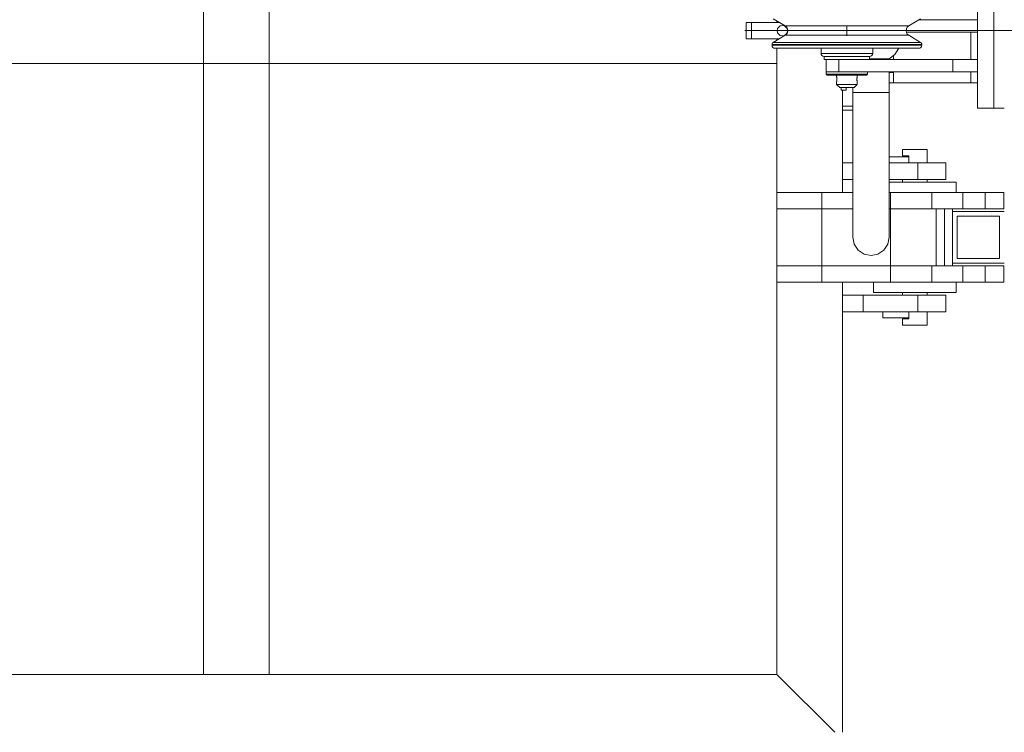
# Model space of a CAD drawing. Header units: millimetres. Extents: x 53746 to 116821, y -810352 to -765802.
# Tile 240 of 256: x 96137 to 97089, y -790942 to -790252. Entities that reach past the tile are written whole.
import ezdxf

# ---------------------------------------------------------------- set-up
doc = ezdxf.new("R2010")
doc.units = ezdxf.units.MM
doc.header["$MEASUREMENT"] = 0
doc.linetypes.add('DGN Style 3', pattern=[2002.806, 1430.575714, -572.230286])
doc.linetypes.add('DGN Style 4', pattern=[2290.351719, 1144.460571, -572.230286, 1.430576, -572.230286])
for name, color, linetype, lineweight in [('Main Cradle Rails', 7, 'Continuous', 0), ('Main Cradle Tower', 7, 'Continuous', 0), ('Main Cradle Tower Platform', 7, 'Continuous', 0), ('Main Cradle Tower Rail Frame', 7, 'Continuous', 0)]:
    doc.layers.add(name, color=color, linetype=linetype, lineweight=lineweight)

# ---------------------------------------------------------------- blocks, each defined once
blk = doc.blocks.new('*U57')
at = {"layer": 'Main Cradle Tower', "color": 7, "linetype": 'Continuous', "lineweight": 0}
for p, q in [((11724.13, -2175.22), (11780.32, -2175.22)), ((11711.5, -2187.22), (11780.32, -2187.22)), ((11773.96, -2187.22), (11773.96, -2213.83)), ((11698.96, -2209.88), (11698.96, -2213.83)), ((11694.82, -2226.22), (11698.96, -2226.22)), ((11698.96, -2225.83), (11698.96, -2236.22)), ((11773.96, -2225.83), (11773.96, -2236.22))]:
    blk.add_line(p, q, dxfattribs=at)
at = {"layer": 'Main Cradle Tower', "color": 7, "linetype": 'Continuous', "lineweight": 0, "flags": 128}
blk.add_lwpolyline([(11698.96, -2236.22), (11698.96, -2236.22), (11773.96, -2236.22), (11773.96, -2236.22)], dxfattribs=at)
at = {"layer": 'Main Cradle Tower Platform', "color": 7, "linetype": 'Continuous', "lineweight": 0}
for p, q in [((11031.32, -2052.58), (11031.32, -2808.83)), ((11094.82, -2808.83), (11094.82, -2052.58)), ((11780.32, -2110.83), (11780.32, -2260.83)), ((11796.32, -2260.83), (11796.32, -2110.83)), ((11561.65, -2177.83), (11556.51, -2177.83)), ((11556.51, -2177.83), (11556.51, -2193.83)), ((11564.7, -2177.83), (11561.65, -2177.83)), ((11561.65, -2193.83), (11561.65, -2177.83)), ((11586.32, -2176.66), (11586.32, -2177.83)), ((11598.74, -2181.32), (11594.18, -2181.32)), ((11654.01, -2180.83), (11654.01, -2190.83)), ((11709.28, -2190.35), (11713.83, -2190.35)), ((11556.51, -2193.83), (11561.65, -2193.83)), ((11581.51, -2199.28), (11587.03, -2199.28)), ((11581.51, -2199.86), (11587.03, -2199.86)), ((11582.73, -2197.13), (11588.16, -2197.13)), ((11586.32, -2193.83), (11586.32, -2195.01)), ((11602.74, -2199.86), (11626.26, -2199.86)), ((11626.26, -2199.28), (11654.01, -2199.28)), ((11654.01, -2199.28), (11681.75, -2199.28)), ((11681.75, -2199.28), (11705.27, -2199.28)), ((11720.99, -2199.28), (11726.51, -2199.28)), ((11720.99, -2199.86), (11726.51, -2199.86)), ((11586.32, -2202.86), (11586.32, -2217.58)), ((11586.32, -2217.58), (9533.51, -2217.58)), ((11586.32, -2217.58), (11586.32, -2342.33)), ((11634.01, -2213.83), (11634.01, -2225.83)), ((11646.23, -2225.83), (11646.23, -2213.83)), ((11694.82, -2213.15), (11694.82, -2213.83)), ((11756.62, -2225.83), (11756.62, -2213.83)), ((11646.74, -2228.83), (11640.57, -2228.83)), ((11644.01, -2228.83), (11644.01, -2230.24)), ((11664.01, -2230.24), (11664.01, -2228.83)), ((11644.03, -2230.44), (11644.06, -2230.53)), ((11644.1, -2234.94), (11644.05, -2235.14)), ((11644.14, -2234.72), (11644.1, -2234.93)), ((11644.12, -2230.83), (11644.16, -2231.06)), ((11644.18, -2231.12), (11644.2, -2231.3)), ((11644.23, -2234.15), (11644.21, -2234.35)), ((11644.23, -2231.46), (11644.26, -2231.72)), ((11644.31, -2233.4), (11644.29, -2233.61)), ((11644.3, -2232.23), (11644.32, -2232.5)), ((11644.32, -2232.66), (11644.32, -2232.78)), ((11644.32, -2232.97), (11644.32, -2233.24)), ((11661.08, -2237.83), (11663.25, -2237.83)), ((11664.01, -2237.83), (11663.25, -2237.83)), ((11663.69, -2233.06), (11663.7, -2233.34)), ((11663.71, -2232.22), (11663.7, -2232.49)), ((11663.71, -2233.47), (11663.73, -2233.68)), ((11663.79, -2231.46), (11663.75, -2231.72)), ((11663.75, -2233.87), (11663.78, -2234.15)), ((11663.79, -2234.22), (11663.82, -2234.4)), ((11663.84, -2231.13), (11663.81, -2231.29)), ((11663.89, -2234.82), (11663.93, -2234.98)), ((11664, -2230.38), (11663.97, -2230.51)), ((11647.01, -2240.83), (11647.54, -2240.83)), ((11648.32, -2243.33), (11648.32, -2240.83)), ((11653.32, -2243.33), (11648.32, -2243.33)), ((11649.82, -2342.33), (11649.82, -2243.33)), ((11653.32, -2243.33), (11653.32, -2240.83)), ((11659.82, -2245.83), (11659.82, -2240.83)), ((11649.82, -2258.83), (11659.82, -2258.83)), ((11649.82, -2262.83), (11659.82, -2262.83)), ((11796.32, -2260.83), (11780.32, -2260.83)), ((11806.32, -2260.83), (11796.32, -2260.83)), ((11728.31, -2300.83), (11724.41, -2300.83)), ((11649.82, -2313.83), (11659.82, -2313.83)), ((11713.82, -2307.83), (11694.82, -2307.83)), ((11694.82, -2313.83), (11722.72, -2313.83)), ((11713.82, -2307.83), (11713.82, -2306.83)), ((11713.82, -2307.83), (11713.82, -2313.83)), ((11722.72, -2313.83), (11722.72, -2329.83)), ((11659.82, -2329.83), (11649.82, -2329.83)), ((11722.72, -2329.83), (11694.82, -2329.83)), ((11707.82, -2329.83), (11707.82, -2332.33)), ((11735.13, -2332.33), (11719.82, -2332.33)), ((11733.28, -2329.83), (11722.72, -2329.83)), ((11731.82, -2329.83), (11731.82, -2332.33)), ((11586.32, -2342.33), (11629.62, -2342.33)), ((11586.32, -2342.33), (11586.32, -2358.33)), ((11629.62, -2342.33), (11659.82, -2342.33)), ((11629.62, -2342.33), (11629.62, -2358.33)), ((11694.82, -2342.33), (11696.32, -2342.33)), ((11696.32, -2342.33), (11736.32, -2342.33)), ((11696.32, -2358.33), (11696.32, -2342.33)), ((11736.32, -2342.33), (11766.32, -2342.33)), ((11736.32, -2342.33), (11736.32, -2358.33)), ((11766.32, -2342.33), (11787.9, -2342.33)), ((11766.32, -2358.33), (11766.32, -2342.33)), ((11787.9, -2358.33), (11787.9, -2342.33)), ((11586.32, -2358.33), (11586.32, -2413.33)), ((11629.62, -2358.33), (11586.32, -2358.33)), ((11629.62, -2413.33), (11629.62, -2358.33)), ((11629.62, -2358.33), (11659.82, -2358.33)), ((11694.82, -2358.33), (11696.32, -2358.33)), ((11696.32, -2413.33), (11696.32, -2358.33)), ((11736.32, -2358.33), (11696.32, -2358.33)), ((11748.32, -2358.33), (11736.32, -2358.33)), ((11740.32, -2413.33), (11740.32, -2358.33)), ((11756.32, -2358.33), (11748.32, -2358.33)), ((11748.32, -2413.33), (11748.32, -2358.33)), ((11756.32, -2413.33), (11756.32, -2358.33)), ((11766.32, -2358.33), (11756.32, -2358.33)), ((11806.32, -2360.83), (11756.32, -2360.83)), ((11787.9, -2358.33), (11766.32, -2358.33)), ((11796.23, -2358.33), (11787.9, -2358.33)), ((11760.82, -2365.33), (11760.82, -2406.33)), ((11801.82, -2365.33), (11760.82, -2365.33)), ((11801.82, -2406.33), (11801.82, -2365.33)), ((11760.82, -2406.33), (11801.82, -2406.33)), ((11629.62, -2413.33), (11586.32, -2413.33)), ((11586.32, -2429.33), (11586.32, -2413.33)), ((11696.32, -2413.33), (11629.62, -2413.33)), ((11629.62, -2429.33), (11629.62, -2413.33)), ((11696.32, -2413.33), (11736.32, -2413.33)), ((11696.32, -2429.33), (11696.32, -2413.33)), ((11736.32, -2413.33), (11766.32, -2413.33)), ((11736.32, -2413.33), (11736.32, -2429.33)), ((11756.32, -2410.83), (11806.32, -2410.83)), ((11766.32, -2413.33), (11787.9, -2413.33)), ((11766.32, -2429.33), (11766.32, -2413.33)), ((11787.9, -2413.33), (11796.23, -2413.33)), ((11787.9, -2429.33), (11787.9, -2413.33)), ((11586.32, -2429.33), (11586.32, -2808.83)), ((11586.32, -2429.33), (11629.62, -2429.33)), ((11629.62, -2429.33), (11696.32, -2429.33)), ((11649.82, -2864.83), (11649.82, -2429.33)), ((11736.32, -2429.33), (11696.32, -2429.33)), ((11766.32, -2429.33), (11736.32, -2429.33)), ((11787.9, -2429.33), (11766.32, -2429.33)), ((11796.23, -2429.33), (11787.9, -2429.33)), ((11707.82, -2439.33), (11707.82, -2441.83)), ((11735.13, -2439.33), (11719.82, -2439.33)), ((11731.82, -2439.33), (11731.82, -2441.83)), ((11669.82, -2441.83), (11649.82, -2441.83)), ((11722.72, -2441.83), (11669.82, -2441.83)), ((11669.82, -2441.83), (11669.82, -2457.83)), ((11733.28, -2441.83), (11722.72, -2441.83)), ((11722.72, -2457.83), (11722.72, -2441.83)), ((11649.82, -2457.83), (11669.82, -2457.83)), ((11669.82, -2457.83), (11722.72, -2457.83)), ((11688.82, -2463.83), (11688.82, -2457.83)), ((11713.82, -2463.83), (11713.82, -2457.83)), ((11713.82, -2463.83), (11688.82, -2463.83)), ((11711.34, -2464.83), (11713.82, -2464.83)), ((11713.82, -2464.83), (11713.82, -2463.83)), ((11715.23, -2470.83), (11711.34, -2470.83)), ((11031.32, -2808.83), (10539.82, -2808.83)), ((11031.32, -2808.83), (11094.82, -2808.83)), ((11586.32, -2808.83), (11094.82, -2808.83)), ((11586.32, -2808.83), (11642.32, -2864.83))]:
    blk.add_line(p, q, dxfattribs=at)
at = {"layer": 'Main Cradle Tower Platform', "color": 7, "linetype": 'DGN Style 4', "lineweight": 0}
blk.add_line((11555.27, -2185.83), (11596.76, -2185.83), dxfattribs=at)
at = {"layer": 'Main Cradle Tower Platform', "color": 7, "linetype": 'DGN Style 3', "lineweight": 0}
for q in [(11591.51, -2185.83), (11842.13, -2185.83)]:
    blk.add_line((11609.81, -2185.83), q, dxfattribs=at)
at = {"layer": 'Main Cradle Tower Platform', "color": 7, "linetype": 'Continuous', "lineweight": 0, "flags": 128}
for points in [[(11594.18, -2181.32), (11595.55, -2182.49), (11596.45, -2184.06), (11596.76, -2185.83), (11596.45, -2187.61), (11595.55, -2189.18), (11594.18, -2190.35), (11582.73, -2197.13), (11582.08, -2197.69), (11581.66, -2198.44), (11581.51, -2199.28), (11581.51, -2199.86), (11581.74, -2201.01), (11582.39, -2201.98), (11583.36, -2202.63), (11584.51, -2202.86), (11589.8, -2202.86), (11604.86, -2202.86), (11627.41, -2202.86), (11654.01, -2202.86), (11680.6, -2202.86), (11703.15, -2202.86), (11718.22, -2202.86), (11723.51, -2202.86), (11724.66, -2202.63), (11725.63, -2201.98), (11726.28, -2201.01), (11726.51, -2199.86), (11726.51, -2199.28), (11726.36, -2198.44), (11725.93, -2197.69), (11725.28, -2197.13), (11713.83, -2190.35), (11712.46, -2189.18), (11711.57, -2187.61), (11711.26, -2185.83), (11711.57, -2184.06), (11712.46, -2182.49), (11713.83, -2181.32), (11725.28, -2174.53)], [(11582.73, -2174.53), (11594.18, -2181.32)], [(11564.7, -2177.83), (11571.35, -2177.83), (11580.7, -2177.83), (11588.3, -2177.83)], [(11713.83, -2181.32), (11709.28, -2181.32), (11696.31, -2181.32), (11676.9, -2181.32), (11654.01, -2181.32), (11631.11, -2181.32), (11611.71, -2181.32), (11598.74, -2181.32)], [(11594.18, -2190.35), (11598.74, -2190.35), (11611.71, -2190.35), (11631.11, -2190.35), (11654.01, -2190.35), (11676.9, -2190.35), (11696.31, -2190.35), (11709.28, -2190.35), (11709.28, -2190.35)], [(11588.3, -2193.83), (11580.7, -2193.83), (11571.35, -2193.83), (11564.7, -2193.83), (11561.65, -2193.83)], [(11587.03, -2199.28), (11587.03, -2199.28), (11602.74, -2199.28)], [(11587.03, -2199.86), (11587.03, -2199.86), (11602.74, -2199.86)], [(11588.16, -2197.13), (11588.16, -2197.13), (11603.61, -2197.13)], [(11602.74, -2199.28), (11602.74, -2199.28), (11626.26, -2199.28)], [(11603.61, -2197.13), (11603.61, -2197.13), (11626.73, -2197.13)], [(11626.26, -2199.86), (11654.01, -2199.86), (11654.01, -2199.86)], [(11626.73, -2197.13), (11626.73, -2197.13), (11654.01, -2197.13)], [(11654.01, -2197.13), (11654.01, -2197.13), (11681.28, -2197.13)], [(11654.01, -2199.86), (11681.75, -2199.86), (11681.75, -2199.86)], [(11681.28, -2197.13), (11681.28, -2197.13), (11704.41, -2197.13), (11719.86, -2197.13), (11725.28, -2197.13)], [(11681.75, -2199.86), (11705.27, -2199.86), (11705.27, -2199.86)], [(11705.27, -2199.28), (11720.99, -2199.28), (11720.99, -2199.28)], [(11705.27, -2199.86), (11720.99, -2199.86), (11720.99, -2199.86)], [(11638.45, -2210.83), (11638.45, -2210.83), (11633.68, -2210.83), (11632.01, -2210.83), (11630.86, -2210.6), (11629.89, -2209.95), (11629.24, -2208.98), (11629.01, -2207.83), (11629.01, -2202.86)], [(11629.01, -2207.83), (11630.91, -2207.83), (11636.33, -2207.83), (11644.44, -2207.83), (11654.01, -2207.83), (11663.57, -2207.83), (11671.69, -2207.83), (11677.1, -2207.83), (11679.01, -2207.83)], [(11679.01, -2202.86), (11679.01, -2207.83), (11678.78, -2208.98), (11678.13, -2209.95), (11677.16, -2210.6), (11676.01, -2210.83), (11674.33, -2210.83), (11669.56, -2210.83), (11662.43, -2210.83)], [(11694.82, -2213.15), (11700.3, -2208.81), (11704.28, -2202.86)], [(11633.68, -2213.83), (11632.01, -2213.83), (11632.01, -2210.83), (11633.68, -2210.83), (11638.45, -2210.83), (11645.59, -2210.83), (11654.01, -2210.83), (11662.43, -2210.83), (11669.56, -2210.83), (11674.33, -2210.83), (11676.01, -2210.83), (11676.01, -2213.83)], [(11654.48, -2213.83), (11654.01, -2213.83), (11645.59, -2213.83), (11638.45, -2213.83), (11633.68, -2213.83)], [(11645.59, -2210.83), (11645.59, -2210.83), (11638.45, -2210.83)], [(11654.01, -2210.83), (11654.01, -2210.83), (11645.59, -2210.83)], [(11662.43, -2210.83), (11662.43, -2210.83), (11654.01, -2210.83)], [(11780.32, -2213.83), (11756.62, -2213.83), (11654.48, -2213.83)], [(11676.01, -2213.15), (11677.32, -2213.15), (11677.67, -2213.13), (11677.84, -2213.12), (11683.98, -2213.12), (11684.02, -2213.11), (11684.31, -2213.11), (11688.65, -2213.11), (11688.65, -2213.11), (11689, -2213.06), (11689.61, -2212.98), (11689.7, -2212.98), (11689.89, -2213.14), (11689.9, -2213.14), (11693.38, -2213.14), (11693.49, -2213.09), (11693.56, -2213.12), (11693.62, -2213.15), (11694.82, -2213.15), (11694.82, -2213.15)], [(11635.53, -2225.83), (11635.51, -2225.83), (11634.01, -2225.83)], [(11640.57, -2228.83), (11636.45, -2228.83), (11635.01, -2228.83), (11634.01, -2227.83), (11634.01, -2225.83), (11634.01, -2225.83)], [(11634.01, -2227.83), (11635.53, -2227.83), (11639.87, -2227.83), (11646.35, -2227.83), (11654.01, -2227.83), (11661.66, -2227.83), (11668.15, -2227.83), (11672.49, -2227.83), (11674.01, -2227.83)], [(11635.53, -2225.83), (11635.53, -2225.83), (11636.96, -2225.83)], [(11639.84, -2225.83), (11639.8, -2225.83), (11636.96, -2225.83)], [(11639.84, -2225.83), (11639.87, -2225.83), (11642.42, -2225.83)], [(11780.32, -2225.83), (11756.62, -2225.83), (11646.23, -2225.83), (11642.42, -2225.83)], [(11644.02, -2228.83), (11644.01, -2230.33), (11644.01, -2230.33)], [(11674.01, -2225.83), (11674.01, -2227.83), (11673.01, -2228.83), (11671.56, -2228.83), (11667.44, -2228.83), (11661.28, -2228.83), (11654.01, -2228.83), (11646.74, -2228.83)], [(11694.82, -2225.83), (11694.82, -2245.83), (11693.49, -2245.83), (11689.7, -2245.83), (11684.02, -2245.83), (11677.32, -2245.83), (11670.63, -2245.83), (11664.95, -2245.83), (11661.15, -2245.83), (11659.82, -2245.83)], [(11664, -2230.38), (11664.01, -2230.34), (11663.99, -2228.83)], [(11644.01, -2230.34), (11644.01, -2230.34), (11644.01, -2230.33), (11644.02, -2230.38), (11644.05, -2230.51), (11644.05, -2230.53), (11644.09, -2230.68), (11644.14, -2230.95), (11644.16, -2231.07), (11644.19, -2231.21), (11644.24, -2231.58), (11644.28, -2231.88), (11644.28, -2231.91), (11644.31, -2232.34), (11644.32, -2232.73), (11644.32, -2232.83), (11644.32, -2233.17), (11644.3, -2233.56), (11644.28, -2233.79), (11644.26, -2233.98), (11644.21, -2234.31), (11644.16, -2234.6), (11644.16, -2234.65), (11644.11, -2234.88), (11644.06, -2235.11), (11644.05, -2235.14), (11644.03, -2235.24), (11644.01, -2235.32), (11644.01, -2235.33), (11644.01, -2235.33), (11644.01, -2235.33)], [(11644.03, -2230.44), (11644.01, -2230.36), (11644.01, -2230.34), (11644.01, -2230.34), (11644.01, -2230.34)], [(11644.05, -2235.14), (11644.05, -2235.14), (11644.05, -2235.14), (11644.02, -2235.26), (11644.01, -2235.33), (11644.01, -2235.33), (11644.01, -2235.33)], [(11644.01, -2235.33), (11644.01, -2235.33), (11644.01, -2237.83), (11647.01, -2240.83)], [(11661.08, -2237.83), (11657.83, -2237.83), (11654.01, -2237.83), (11650.18, -2237.83), (11646.94, -2237.83), (11644.77, -2237.83), (11644.01, -2237.83)], [(11644.06, -2230.53), (11644.07, -2230.61), (11644.1, -2230.75)], [(11644.19, -2234.45), (11644.16, -2234.59), (11644.15, -2234.7)], [(11644.28, -2233.77), (11644.28, -2233.79), (11644.25, -2234.04)], [(11644.27, -2231.82), (11644.28, -2231.88), (11644.29, -2232.03)], [(11664.01, -2235.33), (11664.01, -2235.33), (11664.01, -2237.83), (11661.01, -2240.83), (11660.47, -2240.83), (11658.96, -2240.83), (11656.69, -2240.83), (11654.01, -2240.83), (11651.33, -2240.83), (11649.06, -2240.83), (11647.54, -2240.83)], [(11663.97, -2235.2), (11663.97, -2235.2), (11664, -2235.29), (11664.01, -2235.33), (11664, -2235.32), (11663.98, -2235.24), (11663.96, -2235.14), (11663.95, -2235.1), (11663.9, -2234.87), (11663.86, -2234.63), (11663.85, -2234.6), (11663.8, -2234.28), (11663.76, -2233.97), (11663.74, -2233.79), (11663.72, -2233.55), (11663.7, -2233.18), (11663.69, -2232.83), (11663.69, -2232.74), (11663.7, -2232.34), (11663.73, -2231.91), (11663.74, -2231.88), (11663.77, -2231.56), (11663.83, -2231.19), (11663.85, -2231.07), (11663.87, -2230.93), (11663.93, -2230.67), (11663.96, -2230.53), (11663.97, -2230.51)], [(11663.69, -2232.65), (11663.69, -2232.83), (11663.69, -2232.86)], [(11663.74, -2231.84), (11663.74, -2231.88), (11663.73, -2232.02)], [(11663.84, -2234.55), (11663.85, -2234.59), (11663.89, -2234.79)], [(11663.89, -2230.84), (11663.85, -2231.07), (11663.85, -2231.08)], [(11664.01, -2230.34), (11664.01, -2230.34), (11664, -2230.36), (11663.98, -2230.44), (11663.96, -2230.53), (11663.94, -2230.61), (11663.91, -2230.76)], [(11663.94, -2235.03), (11663.96, -2235.13), (11663.97, -2235.2), (11663.97, -2235.2)], [(11664.01, -2230.34), (11664.01, -2230.34), (11664.01, -2230.34), (11664.01, -2230.34), (11664.01, -2230.34)], [(11659.82, -2245.85), (11659.82, -2245.83), (11661.15, -2245.83), (11664.95, -2245.83), (11670.63, -2245.83), (11677.32, -2245.83), (11684.02, -2245.83), (11689.7, -2245.83), (11693.49, -2245.83), (11694.82, -2245.83), (11694.82, -2282.07), (11694.82, -2315.83), (11694.82, -2344.83), (11694.82, -2367.08), (11694.82, -2381.06), (11694.82, -2385.83)], [(11694.82, -2385.83), (11693.49, -2392.53), (11689.7, -2398.21), (11684.02, -2402), (11677.32, -2403.33), (11670.63, -2402), (11664.95, -2398.21), (11661.15, -2392.53), (11659.82, -2385.83), (11659.82, -2381.06), (11659.82, -2367.08), (11659.82, -2344.83), (11659.82, -2315.83), (11659.82, -2282.07), (11659.82, -2245.85)], [(11713.82, -2306.83), (11711.34, -2306.83), (11708.74, -2306.83), (11707.82, -2306.83), (11707.82, -2300.83), (11708.74, -2300.83), (11711.34, -2300.83), (11715.23, -2300.83), (11719.82, -2300.83), (11724.41, -2300.83)], [(11728.31, -2300.83), (11730.91, -2300.83), (11731.82, -2300.83), (11731.82, -2313.83)], [(11722.72, -2313.83), (11733.28, -2313.83), (11742.04, -2313.83), (11747.81, -2313.83), (11749.82, -2313.83), (11749.82, -2329.83), (11747.81, -2329.83), (11742.04, -2329.83), (11733.28, -2329.83)], [(11694.82, -2332.33), (11704.52, -2332.33), (11719.82, -2332.33)], [(11735.13, -2332.33), (11748.11, -2332.33), (11756.78, -2332.33), (11759.82, -2332.33), (11759.82, -2342.33)], [(11787.9, -2342.33), (11796.23, -2342.33), (11802.52, -2342.33), (11805.89, -2342.33), (11805.89, -2358.33), (11802.52, -2358.33), (11796.23, -2358.33)], [(11805.89, -2342.33), (11806, -2342.33), (11806, -2358.33), (11805.89, -2358.33)], [(11796.23, -2413.33), (11802.52, -2413.33), (11805.89, -2413.33), (11805.89, -2429.33), (11802.52, -2429.33), (11796.23, -2429.33)], [(11805.89, -2413.33), (11806, -2413.33), (11806, -2429.33), (11805.89, -2429.33)], [(11719.82, -2439.33), (11704.52, -2439.33), (11691.54, -2439.33), (11682.87, -2439.33), (11679.82, -2439.33), (11679.82, -2429.33)], [(11759.82, -2429.33), (11759.82, -2439.33), (11756.78, -2439.33), (11748.11, -2439.33), (11735.13, -2439.33)], [(11733.28, -2441.83), (11742.04, -2441.83), (11747.81, -2441.83), (11749.82, -2441.83), (11749.82, -2457.83), (11747.81, -2457.83), (11742.04, -2457.83), (11733.28, -2457.83), (11722.72, -2457.83)], [(11731.82, -2457.83), (11731.82, -2470.83), (11730.91, -2470.83), (11728.31, -2470.83), (11724.41, -2470.83), (11719.82, -2470.83), (11715.23, -2470.83)], [(11711.34, -2464.83), (11708.74, -2464.83), (11707.82, -2464.83), (11707.82, -2470.83), (11708.74, -2470.83), (11711.34, -2470.83)]]:
    blk.add_lwpolyline(points, dxfattribs=at)
at = {"layer": 'Main Cradle Tower Platform', "color": 7, "linetype": 'Continuous', "lineweight": 0, "extrusion": (0, 0, -1)}
blk.add_arc((-11591.51, -2185.83), 5, 0, 359.99999, dxfattribs=at)
at = {"layer": 'Main Cradle Tower Rail Frame', "color": 7, "linetype": 'Continuous', "lineweight": 0}
for p, q in [((11694.82, -2236.22), (11698.96, -2236.22)), ((11773.96, -2236.22), (11780.32, -2236.22))]:
    blk.add_line(p, q, dxfattribs=at)

msp = doc.modelspace()

# ---------------------------------------------------------------- block references
at = {"layer": 'Main Cradle Rails', "color": 7, "linetype": 'Continuous', "lineweight": 0}
msp.add_blockref('*U57', (85283.05, -788076.95), dxfattribs=at)

doc.saveas('drawing.dxf')
